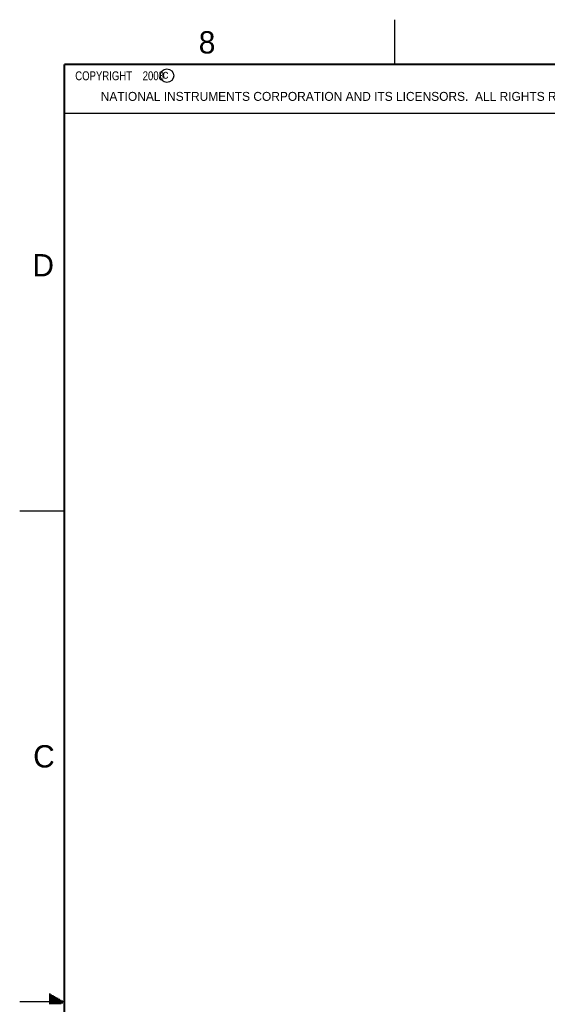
# Model space of a CAD drawing. Header units: inches. Extents: x 0 to 34, y 0 to 22.
# Tile 2 of 15: x 0 to 5.9, y 11 to 22. Entities that reach past the tile are written whole.
import ezdxf

# ---------------------------------------------------------------- set-up
doc = ezdxf.new("R2010")
doc.units = ezdxf.units.IN
doc.header["$LTSCALE"] = 1.87
doc.header["$MEASUREMENT"] = 0
doc.layers.get('0').update_dxf_attribs({"linetype": 'CONTINUOUS'})
doc.styles.get("Standard").update_dxf_attribs({"font": 'txt', "width": 0.8})

msp = doc.modelspace()

# ---------------------------------------------------------------- linework, layer by layer
at = {"color": 2, "linetype": 'CONTINUOUS'}
for p, q in [((4.2, 21.5), (4.2, 22)), ((0.5, 21.5), (8.25, 21.5)), ((0.5, 21.5), (0.5, 20.9531)), ((0.5, 20.9531), (8.25, 20.9531)), ((0, 16.5), (0.5, 16.5)), ((0.3303, 11.09), (0.3441, 11.09)), ((0.3303, 11.08), (0.3614, 11.08)), ((0.3303, 11.07), (0.3788, 11.07)), ((0.3303, 11.06), (0.3961, 11.06)), ((0.3303, 11.05), (0.4134, 11.05)), ((0.3303, 11.04), (0.4307, 11.04)), ((0.3303, 11.03), (0.448, 11.03)), ((0.5, 11), (0, 11)), ((0.3303, 11.02), (0.4654, 11.02)), ((0.3303, 11.01), (0.4827, 11.01)), ((0.3303, 10.99), (0.4827, 10.99)), ((0.3303, 10.98), (0.4654, 10.98))]:
    msp.add_line(p, q, dxfattribs=at)
at = {"color": 7, "linetype": 'CONTINUOUS', "const_width": 0.02}
for points in [[(0.5, 21.5), (0.5, 0.5)], [(33.5, 21.5), (0.5, 21.5)]]:
    msp.add_lwpolyline(points, dxfattribs=at)
at = {"color": 2, "linetype": 'CONTINUOUS'}
msp.add_circle((1.6484, 21.3727), 0.0754, dxfattribs=at)

# ---------------------------------------------------------------- texts
for s, height, p in [('8', 0.25, (2.0046, 21.6213)), ('c', 0.1, (1.599, 21.3388)), ('NATIONAL INSTRUMENTS CORPORATION AND ITS LICENSORS.  ALL RIGHTS RESERVED.', 0.1, (0.9071, 21.0911)), ('D', 0.25, (0.1424, 19.125)), ('C', 0.25, (0.1508, 13.6246))]:
    msp.add_text(s, height=height, dxfattribs=at).set_placement(p)
at = {"color": 2, "linetype": 'CONTINUOUS', "insert": (0.5625, 21.4219), "char_height": 0.1, "width": 1.52, "attachment_point": 1}
msp.add_mtext('  COPYRIGHT    2008', dxfattribs=at)

doc.saveas('drawing.dxf')
